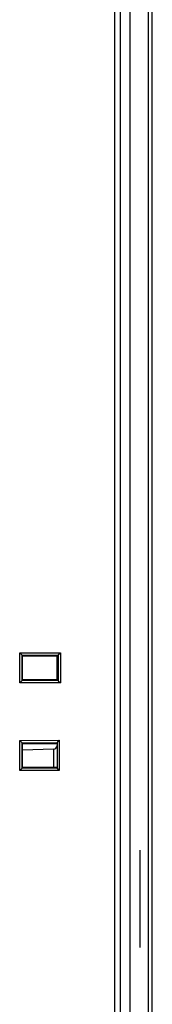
# Model space of a CAD drawing. Header units: millimetres. Extents: x -1194 to -5, y 44 to 885.
# Tile 7 of 37: x -1096 to -1078, y 455 to 587. Entities that reach past the tile are written whole.
import ezdxf

# ---------------------------------------------------------------- set-up
doc = ezdxf.new("R2010")
doc.units = ezdxf.units.MM
doc.header["$LTSCALE"] = 23.1
doc.layers.add('FRONT_CASE_15_DM-SHAPE', color=7, linetype='CONTINUOUS')
doc.layers.add('USB_COVER_PACKING-SHAPE', color=7, linetype='CONTINUOUS')

msp = doc.modelspace()

# ---------------------------------------------------------------- linework, layer by layer
at = {"layer": 'FRONT_CASE_15_DM-SHAPE', "color": 7, "linetype": 'Continuous'}
for p, q in [((-1082.978, 411.665), (-1082.978, 712.665)), ((-1082.198, 413.194), (-1082.198, 711.136)), ((-1080.936, 413.235), (-1080.936, 711.095)), ((-1078.479, 416.185), (-1078.479, 708.145)), ((-1077.978, 416.185), (-1077.978, 708.145)), ((-1095.656, 502.022), (-1090.221, 502.036)), ((-1095.346, 501.707), (-1095.656, 502.022)), ((-1095.656, 498.007), (-1095.656, 502.022)), ((-1095.346, 501.707), (-1090.522, 501.719)), ((-1095.346, 501.707), (-1095.324, 501.706)), ((-1095.324, 501.706), (-1095.281, 501.622)), ((-1095.324, 498.323), (-1095.324, 501.706)), ((-1095.281, 501.622), (-1090.678, 501.622)), ((-1095.281, 498.408), (-1095.281, 501.622)), ((-1090.522, 501.719), (-1090.678, 501.615)), ((-1090.678, 498.408), (-1090.678, 501.622)), ((-1090.521, 501.742), (-1090.522, 501.719)), ((-1090.521, 501.742), (-1090.221, 502.036)), ((-1090.521, 501.742), (-1090.521, 498.288)), ((-1090.221, 502.036), (-1090.221, 497.994)), ((-1095.346, 498.323), (-1095.656, 498.007)), ((-1090.221, 497.994), (-1095.656, 498.007)), ((-1095.324, 498.323), (-1095.346, 498.323)), ((-1090.522, 498.311), (-1095.346, 498.323)), ((-1095.324, 498.323), (-1095.281, 498.408)), ((-1090.678, 498.408), (-1095.281, 498.408)), ((-1090.522, 498.311), (-1090.678, 498.415)), ((-1090.522, 498.311), (-1090.521, 498.288)), ((-1090.521, 498.288), (-1090.221, 497.994)), ((-1095.656, 490.322), (-1090.378, 490.335)), ((-1095.346, 490.007), (-1095.656, 490.322)), ((-1095.656, 486.307), (-1095.656, 490.322)), ((-1095.346, 490.007), (-1090.678, 490.019)), ((-1095.346, 490.007), (-1095.324, 490.006)), ((-1095.324, 490.006), (-1095.281, 489.922)), ((-1095.324, 486.623), (-1095.324, 490.006)), ((-1095.281, 489.922), (-1090.678, 489.922)), ((-1095.281, 486.708), (-1095.281, 489.922)), ((-1090.678, 490.019), (-1090.378, 490.335)), ((-1090.678, 490.019), (-1090.678, 486.611)), ((-1090.378, 490.335), (-1090.378, 486.294)), ((-1091.16, 489.148), (-1095.281, 489.004)), ((-1091.16, 489.148), (-1091.16, 486.708)), ((-1095.346, 486.623), (-1095.656, 486.307)), ((-1090.378, 486.294), (-1095.656, 486.307)), ((-1095.324, 486.623), (-1095.346, 486.623)), ((-1090.678, 486.611), (-1095.346, 486.623)), ((-1095.324, 486.623), (-1095.281, 486.708)), ((-1090.678, 486.708), (-1095.281, 486.708)), ((-1090.378, 486.294), (-1090.678, 486.611))]:
    msp.add_line(p, q, dxfattribs=at)
msp.add_arc((-1091.178, 489.648), 0.5, 272, 0, dxfattribs=at)
at = {"layer": 'USB_COVER_PACKING-SHAPE', "color": 7, "linetype": 'Continuous'}
msp.add_line((-1079.628, 475.665), (-1079.628, 462.665), dxfattribs=at)

doc.saveas('drawing.dxf')
